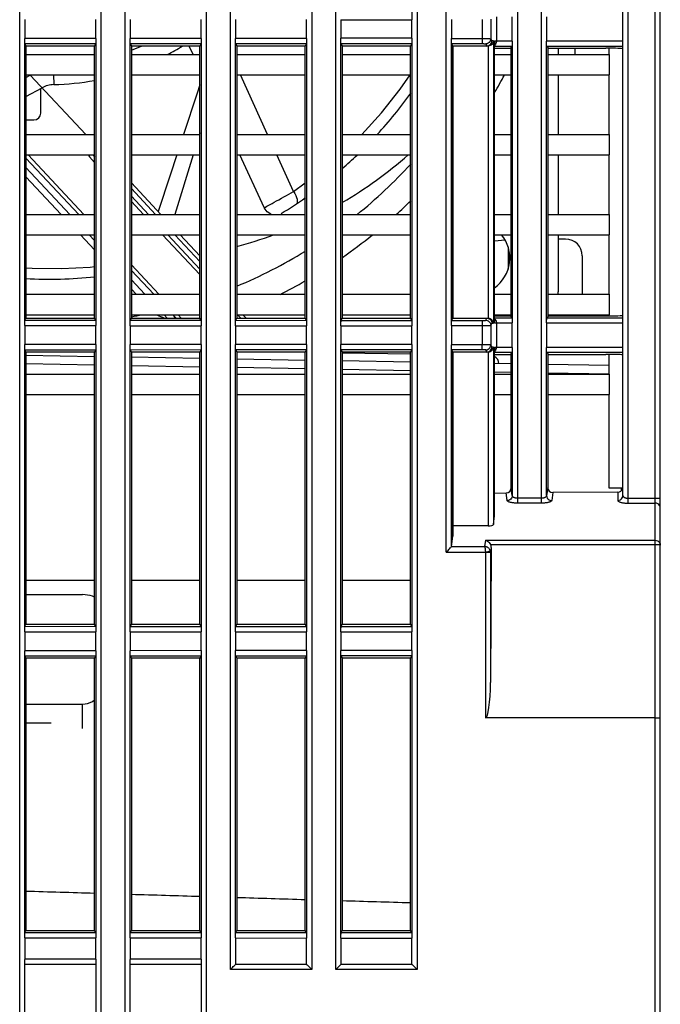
# Model space of a CAD drawing. Header units: millimetres. Extents: x -245 to 2192, y -983 to -162.
# Tile 11 of 48: x 1417 to 1455, y -700 to -642. Entities that reach past the tile are written whole.
import ezdxf

# ---------------------------------------------------------------- set-up
doc = ezdxf.new("R2010")
doc.units = ezdxf.units.MM
doc.header["$LTSCALE"] = 30.734
doc.layers.get('0').update_dxf_attribs({"linetype": 'CONTINUOUS'})
for name, color, linetype in [('00_COMPONENTS', 7, 'CONTINUOUS'), ('08_ALL_DRAFTS', 7, 'CONTINUOUS'), ('09_ALL_ROUNDS', 7, 'CONTINUOUS'), ('20_ALL_FEATURES', 7, 'CONTINUOUS'), ('ECAD_05010037', 7, 'CONTINUOUS')]:
    doc.layers.add(name, color=color, linetype=linetype)

msp = doc.modelspace()

# ---------------------------------------------------------------- linework, layer by layer
at = {"linetype": 'Continuous'}
for p, q in [((1429.605, -698.212), (1429.605, -606.364)), ((1434.385, -606.364), (1434.385, -698.212)), ((1435.805, -698.212), (1435.805, -606.364)), ((1440.585, -606.364), (1440.585, -698.212)), ((1454.895, -671.082), (1454.895, -670.503)), ((1454.895, -741.512), (1454.895, -674.496)), ((1429.905, -696.361), (1429.905, -697.912)), ((1434.085, -697.912), (1434.085, -696.363)), ((1436.105, -696.365), (1436.105, -697.912)), ((1440.285, -697.912), (1440.285, -696.367)), ((1434.385, -698.212), (1429.605, -698.212)), ((1434.085, -697.912), (1429.905, -697.912)), ((1440.585, -698.212), (1435.805, -698.212)), ((1440.285, -697.912), (1436.105, -697.912))]:
    msp.add_line(p, q, dxfattribs=at)
for points in [[(1429.605, -698.212), (1429.665, -698.154), (1429.721, -698.097), (1429.772, -698.045), (1429.818, -698), (1429.855, -697.963), (1429.883, -697.935), (1429.899, -697.918), (1429.905, -697.912)], [(1434.085, -697.912), (1434.091, -697.918), (1434.108, -697.935), (1434.135, -697.963), (1434.172, -698), (1434.218, -698.045), (1434.27, -698.097), (1434.325, -698.154), (1434.385, -698.212)], [(1435.805, -698.212), (1435.865, -698.154), (1435.921, -698.097), (1435.972, -698.045), (1436.018, -698), (1436.055, -697.963), (1436.083, -697.935), (1436.099, -697.918), (1436.105, -697.912)], [(1440.285, -697.912), (1440.291, -697.918), (1440.308, -697.935), (1440.335, -697.963), (1440.372, -698), (1440.418, -698.045), (1440.47, -698.097), (1440.525, -698.154), (1440.585, -698.212)]]:
    msp.add_lwpolyline(points, dxfattribs=at)
at = {"layer": '00_COMPONENTS', "linetype": 'Continuous'}
for p, q in [((1427.411, -644.412), (1427.179, -643.912)), ((1448.895, -644.042), (1448.895, -644.412)), ((1417.577, -644.412), (1421.612, -644.412)), ((1423.779, -644.412), (1427.81, -644.412)), ((1429.981, -644.412), (1434.008, -644.412)), ((1436.182, -644.412), (1440.207, -644.412)), ((1445.14, -644.412), (1446.124, -644.412)), ((1448.268, -644.412), (1451.895, -644.412)), ((1451.895, -644.412), (1451.895, -645.612)), ((1417.577, -645.612), (1421.612, -645.612)), ((1417.577, -645.771), (1417.831, -645.632)), ((1417.822, -645.622), (1421.099, -649.112)), ((1419.197, -645.612), (1419.209, -646.182)), ((1423.779, -645.612), (1427.81, -645.612)), ((1429.981, -645.612), (1434.008, -645.612)), ((1431.791, -649.112), (1430.191, -645.612)), ((1436.182, -645.612), (1440.207, -645.612)), ((1445.14, -645.612), (1446.124, -645.612)), ((1448.268, -645.612), (1451.895, -645.612)), ((1448.895, -645.612), (1448.895, -649.112)), ((1417.577, -646.883), (1418.52, -646.366)), ((1417.577, -649.112), (1421.612, -649.112)), ((1423.779, -649.112), (1427.81, -649.112)), ((1427.81, -649.016), (1427.781, -649.112)), ((1429.981, -649.112), (1434.008, -649.112)), ((1436.182, -649.112), (1440.207, -649.112)), ((1445.14, -649.112), (1446.124, -649.112)), ((1448.268, -649.112), (1451.895, -649.112)), ((1451.895, -649.112), (1451.895, -650.312)), ((1417.631, -650.312), (1417.577, -650.363)), ((1417.577, -650.312), (1421.612, -650.312)), ((1417.577, -650.511), (1420.677, -653.812)), ((1420.986, -653.812), (1417.699, -650.312)), ((1421.31, -650.432), (1421.612, -650.754)), ((1421.506, -650.312), (1421.612, -650.426)), ((1423.779, -650.312), (1427.81, -650.312)), ((1427.411, -650.312), (1426.333, -653.812)), ((1429.981, -650.312), (1434.008, -650.312)), ((1431.592, -653.413), (1430.152, -650.312)), ((1433.324, -652.463), (1432.34, -650.312)), ((1436.182, -650.312), (1440.207, -650.312)), ((1445.14, -650.312), (1446.124, -650.312)), ((1448.268, -650.312), (1451.895, -650.312)), ((1448.895, -650.312), (1448.895, -653.812)), ((1417.577, -651.059), (1420.163, -653.812)), ((1419.648, -653.812), (1417.577, -651.606)), ((1425.513, -653.812), (1423.779, -651.966)), ((1425.204, -653.812), (1423.779, -652.294)), ((1433.324, -652.463), (1434.008, -651.966)), ((1423.779, -652.732), (1424.793, -653.812)), ((1423.779, -653.061), (1424.484, -653.812)), ((1417.577, -653.812), (1421.612, -653.812)), ((1423.779, -653.812), (1427.81, -653.812)), ((1429.981, -653.812), (1434.008, -653.812)), ((1436.182, -653.812), (1440.207, -653.812)), ((1445.14, -653.812), (1446.124, -653.812)), ((1448.268, -653.812), (1451.895, -653.812)), ((1451.895, -653.812), (1451.895, -655.012)), ((1417.577, -655.012), (1421.612, -655.012)), ((1421.612, -655.903), (1420.775, -655.012)), ((1421.29, -655.012), (1421.612, -655.356)), ((1423.779, -655.012), (1427.81, -655.012)), ((1425.611, -655.012), (1427.81, -657.354)), ((1425.92, -655.012), (1427.81, -657.026)), ((1427.81, -656.587), (1426.331, -655.012)), ((1427.81, -656.259), (1426.64, -655.012)), ((1429.981, -655.012), (1434.008, -655.012)), ((1436.182, -655.012), (1440.207, -655.012)), ((1445.14, -655.012), (1446.124, -655.012)), ((1448.268, -655.012), (1451.895, -655.012)), ((1448.895, -655.012), (1448.895, -658.372)), ((1425.4, -658.512), (1423.779, -656.786)), ((1423.779, -657.115), (1425.091, -658.512)), ((1423.779, -657.663), (1424.577, -658.512)), ((1424.062, -658.512), (1423.779, -658.21)), ((1417.577, -658.512), (1421.612, -658.512)), ((1423.779, -658.512), (1427.81, -658.512)), ((1429.981, -658.512), (1434.008, -658.512)), ((1436.182, -658.512), (1440.207, -658.512)), ((1445.14, -658.512), (1446.124, -658.512)), ((1448.268, -658.512), (1451.895, -658.512)), ((1451.895, -658.512), (1451.895, -659.712)), ((1417.577, -659.712), (1421.612, -659.712)), ((1423.779, -659.712), (1427.81, -659.712)), ((1425.704, -659.712), (1425.891, -659.912)), ((1426.218, -659.712), (1426.406, -659.912)), ((1426.715, -659.912), (1426.527, -659.712)), ((1429.981, -659.712), (1434.008, -659.712)), ((1430.025, -659.712), (1430.213, -659.912)), ((1430.334, -659.712), (1430.521, -659.912)), ((1436.182, -659.712), (1440.207, -659.712)), ((1445.14, -659.712), (1446.124, -659.712)), ((1448.268, -659.712), (1451.895, -659.712)), ((1421.608, -662.179), (1417.573, -662.108)), ((1427.804, -662.287), (1423.773, -662.217)), ((1434, -662.395), (1429.973, -662.325)), ((1436.182, -661.952), (1440.205, -662.022)), ((1421.612, -662.679), (1417.577, -662.608)), ((1427.81, -662.787), (1423.779, -662.717)), ((1434.008, -662.895), (1429.981, -662.825)), ((1440.207, -662.503), (1436.182, -662.433)), ((1446.124, -662.607), (1445.14, -662.59)), ((1451.895, -662.707), (1448.268, -662.644)), ((1417.577, -663.212), (1421.612, -663.212)), ((1423.779, -663.212), (1427.81, -663.212)), ((1429.981, -663.212), (1434.008, -663.212)), ((1440.207, -663.003), (1436.182, -662.933)), ((1436.182, -663.212), (1440.207, -663.212)), ((1446.124, -663.107), (1445.14, -663.089)), ((1445.14, -663.212), (1446.124, -663.212)), ((1451.895, -663.207), (1448.268, -663.144)), ((1448.268, -663.212), (1451.895, -663.212)), ((1451.895, -663.212), (1451.895, -664.412)), ((1417.577, -664.412), (1421.612, -664.412)), ((1423.779, -664.412), (1427.81, -664.412)), ((1429.981, -664.412), (1434.008, -664.412)), ((1436.182, -664.412), (1440.207, -664.412)), ((1445.14, -664.412), (1446.124, -664.412)), ((1448.268, -664.412), (1451.895, -664.412)), ((1452.595, -669.912), (1452.595, -670.063)), ((1417.577, -676.169), (1420.895, -676.169)), ((1417.577, -682.612), (1420.895, -682.612)), ((1420.895, -684.042), (1420.895, -682.612)), ((1417.577, -683.703), (1419.056, -683.711))]:
    msp.add_line(p, q, dxfattribs=at)
for points in [[(1437.333, -649.112), (1438.501, -647.833), (1439.598, -646.452), (1440.177, -645.612)], [(1427.81, -646.192), (1427.644, -646.693), (1426.844, -649.112)], [(1426.448, -650.312), (1426.054, -651.507), (1425.35, -653.639)], [(1431.593, -653.413), (1431.658, -653.379), (1431.739, -653.336), (1431.832, -653.286), (1431.938, -653.229), (1432.055, -653.166), (1432.182, -653.098), (1432.316, -653.025), (1432.456, -652.948), (1432.601, -652.868), (1432.748, -652.786), (1432.895, -652.704), (1433.042, -652.622), (1433.185, -652.541), (1433.323, -652.463)], [(1433.324, -652.463), (1433.393, -652.583), (1433.451, -652.703), (1433.495, -652.819), (1433.523, -652.927), (1433.535, -653.022), (1433.529, -653.102), (1433.508, -653.163), (1433.47, -653.205)], [(1432.015, -653.812), (1431.94, -653.78), (1431.854, -653.728), (1431.774, -653.663), (1431.702, -653.587), (1431.642, -653.503), (1431.593, -653.413)], [(1417.577, -656.953), (1417.936, -656.982), (1419.675, -657.004), (1421.357, -656.914), (1421.612, -656.884)], [(1425.252, -659.712), (1425.308, -659.739), (1425.395, -659.777), (1425.493, -659.819), (1425.601, -659.862), (1425.717, -659.907), (1425.732, -659.912)], [(1426.241, -659.736), (1426.262, -659.762), (1426.279, -659.789), (1426.293, -659.817), (1426.302, -659.845), (1426.308, -659.874), (1426.31, -659.902), (1426.309, -659.912)], [(1421.612, -676.333), (1421.602, -676.326), (1421.483, -676.271), (1421.349, -676.228), (1421.204, -676.195), (1421.053, -676.176), (1420.895, -676.169)], [(1420.895, -682.612), (1421.053, -682.601), (1421.204, -682.57), (1421.349, -682.519), (1421.483, -682.45), (1421.602, -682.365), (1421.612, -682.354)]]:
    msp.add_lwpolyline(points, dxfattribs=at)
for centre, radius, start, end in [((1418.895, -631.372), 13.687, 290.91334, 293.55356), ((1418.895, -631.372), 14.812, 298.24696, 302.10297), ((1418.895, -631.372), 14.812, 271.21427, 280.57528), ((1418.895, -631.372), 30.375, 329.80227, 332.03263), ((1419.241, -647.681), 1.5, 91.21427, 118.72403), ((1418.895, -631.372), 26.25, 317.4508, 324.32293), ((1421.474, -650.278), 0.225, 188.83698, 223.20154), ((1418.895, -631.372), 26.25, 311.19817, 313.78545), ((1418.895, -631.372), 28.875, 308.96919, 317.5714), ((1418.895, -631.372), 26.25, 301.45796, 305.17306), ((1418.895, -631.372), 30.375, 312.34374, 314.56085), ((1418.895, -631.372), 30.375, 304.7098, 308.85908), ((1443.895, -656.372), 2.15, 305.4271, 39.32847), ((1418.895, -631.372), 28.875, 292.58456, 301.57669), ((1418.895, -631.372), 26.25, 267.12129, 275.96464), ((1418.895, -631.372), 30.375, 296.65496, 299.83979), ((1445.895, -658.372), 3, 357.29594, 0), ((1418.895, -631.372), 28.875, 279.73823, 281.00345), ((1445.895, -658.372), 3, 331.88614, 333.39188), ((1444.895, -662.604), 0.5, 0, 60.62719)]:
    msp.add_arc(centre, radius, start, end, dxfattribs=at)
for start_param, end_param in [(-2.808807, -2.808302), (-2.808031, -2.807527), (-2.807256, -2.806754), (-2.806483, -2.805983)]:
    msp.add_ellipse((24506.663, -610.012), major_axis=(24429.381, 0), ratio=0.010474, start_param=start_param, end_param=end_param, dxfattribs=at)
at = {"layer": '08_ALL_DRAFTS', "linetype": 'Continuous'}
for p, q in [((1417.577, -643.912), (1417.577, -659.912)), ((1421.612, -643.912), (1417.577, -643.912)), ((1421.612, -659.912), (1421.612, -643.912)), ((1423.779, -643.912), (1423.779, -659.912)), ((1427.81, -643.912), (1423.779, -643.912)), ((1427.81, -659.912), (1427.81, -643.912)), ((1429.981, -643.912), (1429.981, -659.912)), ((1434.008, -643.912), (1429.981, -643.912)), ((1434.008, -659.912), (1434.008, -643.912)), ((1436.182, -643.912), (1436.182, -659.912)), ((1440.207, -643.912), (1436.182, -643.912)), ((1440.207, -659.912), (1440.207, -643.912)), ((1442.684, -643.912), (1442.684, -659.912)), ((1446.124, -659.842), (1446.124, -643.983)), ((1448.268, -643.985), (1448.268, -659.84)), ((1451.895, -644.412), (1451.895, -644.042)), ((1451.895, -649.112), (1451.895, -645.612)), ((1451.895, -653.812), (1451.895, -650.312)), ((1451.895, -658.512), (1451.895, -655.012)), ((1417.577, -659.912), (1421.612, -659.912)), ((1423.779, -659.912), (1427.81, -659.912)), ((1429.981, -659.912), (1434.008, -659.912)), ((1436.182, -659.912), (1440.207, -659.912)), ((1451.895, -659.783), (1451.895, -659.712)), ((1417.577, -661.912), (1417.577, -677.912)), ((1421.612, -661.912), (1417.577, -661.912)), ((1421.612, -677.912), (1421.612, -661.912)), ((1423.779, -661.912), (1423.779, -677.912)), ((1427.81, -661.912), (1423.779, -661.912)), ((1427.81, -677.912), (1427.81, -661.912)), ((1429.981, -661.912), (1429.981, -677.912)), ((1434.008, -661.912), (1429.981, -661.912)), ((1434.008, -677.912), (1434.008, -661.912)), ((1436.182, -661.912), (1436.182, -677.912)), ((1440.207, -661.912), (1436.182, -661.912)), ((1440.207, -677.912), (1440.207, -661.912)), ((1442.684, -661.912), (1442.69, -672.727)), ((1451.895, -663.212), (1451.895, -662.042)), ((1451.895, -669.912), (1451.895, -664.412)), ((1442.69, -672.727), (1442.695, -672.126)), ((1417.577, -677.912), (1421.612, -677.912)), ((1423.779, -677.912), (1427.81, -677.912)), ((1429.981, -677.912), (1434.008, -677.912)), ((1436.182, -677.912), (1440.207, -677.912)), ((1417.577, -679.912), (1417.577, -695.912)), ((1421.612, -679.912), (1417.577, -679.912)), ((1421.612, -695.912), (1421.612, -679.912)), ((1423.779, -679.912), (1423.779, -695.912)), ((1427.81, -679.912), (1423.779, -679.912)), ((1427.81, -695.912), (1427.81, -679.912)), ((1429.981, -679.912), (1429.981, -695.912)), ((1434.008, -679.912), (1429.981, -679.912)), ((1434.008, -695.912), (1434.008, -679.912)), ((1436.182, -679.912), (1436.182, -695.912)), ((1440.207, -679.912), (1436.182, -679.912)), ((1440.207, -695.912), (1440.207, -679.912)), ((1417.577, -695.912), (1421.612, -695.912)), ((1423.779, -695.912), (1427.81, -695.912)), ((1429.981, -695.912), (1434.008, -695.912)), ((1436.182, -695.912), (1440.207, -695.912))]:
    msp.add_line(p, q, dxfattribs=at)
at = {"layer": '09_ALL_ROUNDS', "linetype": 'Continuous'}
for p, q in [((1454.595, -670.503), (1454.595, -599.091)), ((1454.895, -741.512), (1454.895, -599.091)), ((1417.205, -731.712), (1417.205, -606.364)), ((1421.985, -606.364), (1421.985, -731.712)), ((1423.405, -731.712), (1423.405, -606.364)), ((1428.185, -606.364), (1428.185, -731.712)), ((1442.305, -673.681), (1442.305, -606.364)), ((1446.485, -606.364), (1446.485, -670.793)), ((1447.905, -670.793), (1447.905, -606.364)), ((1452.995, -670.793), (1452.995, -606.364)), ((1452.695, -670.342), (1452.695, -607.312)), ((1440.285, -625.458), (1440.285, -642.367)), ((1417.505, -642.353), (1417.505, -643.472)), ((1421.685, -643.469), (1421.685, -642.356)), ((1423.705, -642.357), (1423.705, -643.468)), ((1427.885, -643.465), (1427.885, -642.36)), ((1429.905, -642.361), (1429.905, -643.464)), ((1434.085, -643.461), (1434.085, -642.363)), ((1436.105, -642.365), (1436.105, -643.46)), ((1436.105, -642.365), (1440.285, -642.367)), ((1440.285, -643.458), (1440.285, -642.367)), ((1442.605, -642.35), (1442.605, -643.475)), ((1444.423, -642.351), (1444.423, -643.474)), ((1444.922, -642.338), (1444.922, -643.487)), ((1445.255, -642.192), (1445.255, -643.633)), ((1446.185, -643.633), (1446.185, -642.192)), ((1448.205, -642.192), (1448.205, -643.633)), ((1421.685, -643.469), (1417.505, -643.472)), ((1417.505, -660.353), (1417.505, -643.472)), ((1421.674, -643.788), (1417.516, -643.791)), ((1417.516, -643.791), (1417.577, -643.912)), ((1421.674, -643.788), (1421.612, -643.912)), ((1421.685, -643.469), (1421.685, -660.356)), ((1427.885, -643.465), (1423.705, -643.468)), ((1423.705, -660.357), (1423.705, -643.468)), ((1427.874, -643.784), (1423.716, -643.787)), ((1423.716, -643.787), (1423.779, -643.912)), ((1427.874, -643.784), (1427.81, -643.912)), ((1427.885, -643.465), (1427.885, -660.36)), ((1434.085, -643.461), (1429.905, -643.464)), ((1429.905, -660.361), (1429.905, -643.464)), ((1434.074, -643.781), (1429.916, -643.783)), ((1429.916, -643.783), (1429.981, -643.912)), ((1434.074, -643.781), (1434.008, -643.912)), ((1434.085, -643.461), (1434.085, -660.363)), ((1440.285, -643.458), (1436.105, -643.46)), ((1436.105, -660.365), (1436.105, -643.46)), ((1440.274, -643.777), (1436.116, -643.779)), ((1436.116, -643.779), (1436.182, -643.912)), ((1440.274, -643.777), (1440.207, -643.912)), ((1440.285, -643.458), (1440.285, -660.367)), ((1442.605, -643.475), (1444.423, -643.474)), ((1442.605, -660.35), (1442.605, -643.475)), ((1442.615, -643.774), (1444.423, -643.773)), ((1442.615, -643.774), (1442.684, -643.912)), ((1444.423, -643.474), (1444.423, -643.773)), ((1444.623, -643.786), (1444.685, -643.912)), ((1444.922, -643.487), (1444.985, -643.612)), ((1445.073, -643.612), (1444.985, -643.612)), ((1445.073, -643.612), (1445.073, -660.212)), ((1445.14, -660.212), (1445.14, -643.612)), ((1445.14, -643.612), (1445.244, -643.612)), ((1445.244, -643.612), (1445.255, -643.623)), ((1446.185, -643.633), (1445.255, -643.633)), ((1446.185, -643.633), (1446.185, -660.192)), ((1448.205, -660.192), (1448.205, -643.633)), ((1452.695, -643.633), (1448.205, -643.633)), ((1444.763, -643.912), (1442.684, -643.912)), ((1442.695, -659.912), (1442.695, -643.912)), ((1444.773, -643.912), (1444.773, -659.912)), ((1446.174, -643.933), (1445.14, -643.933)), ((1445.14, -644.042), (1446.124, -644.042)), ((1446.174, -643.933), (1446.124, -643.983)), ((1448.216, -643.933), (1448.268, -643.985)), ((1452.695, -643.933), (1448.216, -643.933)), ((1448.268, -644.042), (1451.695, -644.042)), ((1449.878, -644.412), (1449.878, -644.042)), ((1418.445, -647.854), (1418.445, -646.407)), ((1417.577, -648.256), (1418.045, -648.256)), ((1445.14, -655.371), (1445.765, -655.313)), ((1449.315, -655.262), (1448.895, -655.262)), ((1445.936, -655.712), (1445.936, -657.033)), ((1450.305, -656.253), (1450.305, -658.512)), ((1417.516, -660.034), (1417.577, -659.912)), ((1421.674, -660.037), (1421.612, -659.912)), ((1423.716, -660.038), (1423.779, -659.912)), ((1427.874, -660.04), (1427.81, -659.912)), ((1429.916, -660.042), (1429.981, -659.912)), ((1434.074, -660.044), (1434.008, -659.912)), ((1436.116, -660.045), (1436.182, -659.912)), ((1440.274, -660.048), (1440.207, -659.912)), ((1442.615, -660.051), (1442.684, -659.912)), ((1442.684, -659.912), (1444.763, -659.912)), ((1444.623, -660.038), (1444.685, -659.912)), ((1445.14, -659.783), (1446.124, -659.783)), ((1445.14, -659.892), (1446.174, -659.892)), ((1446.174, -659.892), (1446.124, -659.842)), ((1448.216, -659.892), (1448.268, -659.84)), ((1448.216, -659.892), (1452.695, -659.892)), ((1448.268, -659.783), (1451.695, -659.783)), ((1417.505, -660.353), (1417.505, -661.472)), ((1417.505, -660.353), (1421.685, -660.356)), ((1417.516, -660.034), (1421.674, -660.037)), ((1421.685, -661.469), (1421.685, -660.356)), ((1423.705, -660.357), (1423.705, -661.468)), ((1423.705, -660.357), (1427.885, -660.36)), ((1423.716, -660.038), (1427.874, -660.04)), ((1427.885, -661.465), (1427.885, -660.36)), ((1429.905, -660.361), (1429.905, -661.464)), ((1429.905, -660.361), (1434.085, -660.363)), ((1429.916, -660.042), (1434.074, -660.044)), ((1434.085, -661.461), (1434.085, -660.363)), ((1436.105, -660.365), (1436.105, -661.46)), ((1436.105, -660.365), (1440.285, -660.367)), ((1436.116, -660.045), (1440.274, -660.048)), ((1440.285, -661.458), (1440.285, -660.367)), ((1442.605, -660.35), (1442.605, -661.475)), ((1442.605, -660.35), (1444.423, -660.351)), ((1442.615, -660.051), (1444.423, -660.052)), ((1444.423, -660.052), (1444.423, -660.351)), ((1444.423, -660.351), (1444.423, -661.474)), ((1444.922, -660.338), (1444.985, -660.212)), ((1444.922, -660.338), (1444.922, -661.487)), ((1444.985, -660.212), (1445.073, -660.212)), ((1445.244, -660.212), (1445.14, -660.212)), ((1445.255, -660.202), (1445.244, -660.212)), ((1445.255, -660.192), (1445.255, -661.633)), ((1445.255, -660.192), (1446.185, -660.192)), ((1446.185, -661.633), (1446.185, -660.192)), ((1448.205, -660.192), (1448.205, -661.633)), ((1448.205, -660.192), (1452.695, -660.192)), ((1421.685, -661.469), (1417.505, -661.472)), ((1417.505, -678.353), (1417.505, -661.472)), ((1421.685, -661.469), (1421.685, -678.356)), ((1427.885, -661.465), (1423.705, -661.468)), ((1423.705, -678.357), (1423.705, -661.468)), ((1427.885, -661.465), (1427.885, -678.36)), ((1434.085, -661.461), (1429.905, -661.464)), ((1429.905, -678.361), (1429.905, -661.464)), ((1434.085, -661.461), (1434.085, -678.363)), ((1440.285, -661.458), (1436.105, -661.46)), ((1436.105, -678.365), (1436.105, -661.46)), ((1440.285, -661.458), (1440.285, -678.367)), ((1444.423, -661.474), (1442.605, -661.475)), ((1442.605, -673.335), (1442.605, -661.475)), ((1444.423, -661.773), (1444.423, -661.474)), ((1444.985, -661.612), (1444.922, -661.487)), ((1445.073, -661.612), (1444.985, -661.612)), ((1445.073, -661.612), (1445.073, -672.049)), ((1445.14, -671.537), (1445.14, -661.612)), ((1445.14, -661.612), (1445.244, -661.612)), ((1445.244, -661.612), (1445.255, -661.623)), ((1446.185, -661.633), (1445.255, -661.633)), ((1446.185, -661.633), (1446.185, -670.348)), ((1448.205, -670.348), (1448.205, -661.633)), ((1452.695, -661.633), (1448.205, -661.633)), ((1421.674, -661.788), (1417.516, -661.791)), ((1417.516, -661.791), (1417.577, -661.912)), ((1421.674, -661.788), (1421.612, -661.912)), ((1427.874, -661.784), (1423.716, -661.787)), ((1423.716, -661.787), (1423.779, -661.912)), ((1427.874, -661.784), (1427.81, -661.912)), ((1434.074, -661.781), (1429.916, -661.783)), ((1429.916, -661.783), (1429.981, -661.912)), ((1434.074, -661.781), (1434.008, -661.912)), ((1440.274, -661.777), (1436.116, -661.779)), ((1436.116, -661.779), (1436.182, -661.912)), ((1440.274, -661.777), (1440.207, -661.912)), ((1444.423, -661.773), (1442.615, -661.774)), ((1442.615, -661.774), (1442.684, -661.912)), ((1444.763, -661.912), (1442.684, -661.912)), ((1442.695, -672.126), (1442.695, -661.912)), ((1444.685, -661.912), (1444.623, -661.786)), ((1444.773, -661.912), (1444.773, -672.126)), ((1446.174, -661.933), (1445.14, -661.933)), ((1445.14, -662.042), (1446.124, -662.042)), ((1446.174, -661.933), (1446.124, -661.983)), ((1446.124, -669.882), (1446.124, -661.983)), ((1448.216, -661.933), (1448.268, -661.985)), ((1452.695, -661.933), (1448.216, -661.933)), ((1448.268, -661.985), (1448.268, -669.867)), ((1448.268, -662.042), (1451.695, -662.042)), ((1445.14, -670.196), (1445.827, -670.192)), ((1445.885, -670.637), (1445.827, -670.192)), ((1446.185, -670.348), (1446.124, -669.882)), ((1448.566, -670.172), (1448.505, -670.637)), ((1452.395, -670.146), (1448.566, -670.172)), ((1452.395, -670.146), (1452.395, -670.632)), ((1447.905, -670.503), (1446.485, -670.503)), ((1447.905, -670.793), (1446.485, -670.793)), ((1452.995, -670.503), (1454.895, -670.503)), ((1452.995, -670.793), (1454.595, -670.793)), ((1454.595, -741.512), (1454.595, -670.793)), ((1445.073, -672.049), (1445.14, -671.537)), ((1444.773, -672.126), (1442.695, -672.126)), ((1442.605, -673.335), (1442.69, -672.727)), ((1444.605, -672.973), (1444.557, -673.343)), ((1444.605, -672.973), (1454.595, -672.973)), ((1444.904, -673.221), (1454.595, -673.221)), ((1442.305, -673.681), (1444.605, -673.681)), ((1442.603, -673.343), (1444.557, -673.343)), ((1444.605, -673.681), (1444.605, -683.412)), ((1444.905, -673.694), (1444.605, -673.694)), ((1444.944, -673.397), (1444.905, -673.694)), ((1444.944, -673.397), (1444.905, -681.337)), ((1444.905, -673.694), (1444.905, -681.337)), ((1417.516, -678.034), (1417.577, -677.912)), ((1421.674, -678.037), (1421.612, -677.912)), ((1423.716, -678.038), (1423.779, -677.912)), ((1427.874, -678.04), (1427.81, -677.912)), ((1429.916, -678.042), (1429.981, -677.912)), ((1434.074, -678.044), (1434.008, -677.912)), ((1436.116, -678.045), (1436.182, -677.912)), ((1440.274, -678.048), (1440.207, -677.912)), ((1417.505, -678.353), (1417.505, -679.472)), ((1417.505, -678.353), (1421.685, -678.356)), ((1417.516, -678.034), (1421.674, -678.037)), ((1421.685, -679.469), (1421.685, -678.356)), ((1423.705, -678.357), (1423.705, -679.468)), ((1423.705, -678.357), (1427.885, -678.36)), ((1423.716, -678.038), (1427.874, -678.04)), ((1427.885, -679.465), (1427.885, -678.36)), ((1429.905, -678.361), (1429.905, -679.464)), ((1429.905, -678.361), (1434.085, -678.363)), ((1429.916, -678.042), (1434.074, -678.044)), ((1434.085, -679.461), (1434.085, -678.363)), ((1436.105, -678.365), (1436.105, -679.46)), ((1436.105, -678.365), (1440.285, -678.367)), ((1436.116, -678.045), (1440.274, -678.048)), ((1440.285, -679.458), (1440.285, -678.367)), ((1421.685, -679.469), (1417.505, -679.472)), ((1417.505, -696.353), (1417.505, -679.472)), ((1421.685, -679.469), (1421.685, -696.356)), ((1427.885, -679.465), (1423.705, -679.468)), ((1423.705, -696.357), (1423.705, -679.468)), ((1427.885, -679.465), (1427.885, -696.36)), ((1434.085, -679.461), (1429.905, -679.464)), ((1429.905, -696.361), (1429.905, -679.464)), ((1434.085, -679.461), (1434.085, -696.363)), ((1440.285, -679.458), (1436.105, -679.46)), ((1436.105, -696.365), (1436.105, -679.46)), ((1440.285, -679.458), (1440.285, -696.367)), ((1421.674, -679.788), (1417.516, -679.791)), ((1417.516, -679.791), (1417.577, -679.912)), ((1421.674, -679.788), (1421.612, -679.912)), ((1427.874, -679.784), (1423.716, -679.787)), ((1423.716, -679.787), (1423.779, -679.912)), ((1427.874, -679.784), (1427.81, -679.912)), ((1434.074, -679.781), (1429.916, -679.783)), ((1429.916, -679.783), (1429.981, -679.912)), ((1434.074, -679.781), (1434.008, -679.912)), ((1440.274, -679.777), (1436.116, -679.779)), ((1436.116, -679.779), (1436.182, -679.912)), ((1440.274, -679.777), (1440.207, -679.912)), ((1454.595, -683.412), (1444.605, -683.412)), ((1417.505, -696.353), (1417.505, -697.616)), ((1417.505, -696.353), (1421.685, -696.356)), ((1417.516, -696.034), (1417.577, -695.912)), ((1417.516, -696.034), (1421.674, -696.037)), ((1421.674, -696.037), (1421.612, -695.912)), ((1421.685, -697.616), (1421.685, -696.356)), ((1423.705, -696.357), (1423.705, -697.616)), ((1423.705, -696.357), (1427.885, -696.36)), ((1423.716, -696.038), (1423.779, -695.912)), ((1423.716, -696.038), (1427.874, -696.04)), ((1427.874, -696.04), (1427.81, -695.912)), ((1427.885, -697.616), (1427.885, -696.36)), ((1429.905, -696.361), (1434.085, -696.363)), ((1429.916, -696.042), (1429.981, -695.912)), ((1429.916, -696.042), (1434.074, -696.044)), ((1434.074, -696.044), (1434.008, -695.912)), ((1436.105, -696.365), (1440.285, -696.367)), ((1436.116, -696.045), (1436.182, -695.912)), ((1436.116, -696.045), (1440.274, -696.048)), ((1440.274, -696.048), (1440.207, -695.912)), ((1421.685, -697.616), (1417.505, -697.616)), ((1417.505, -714.209), (1417.505, -697.626)), ((1421.685, -697.616), (1421.685, -714.2)), ((1427.885, -697.616), (1423.705, -697.616)), ((1423.705, -714.209), (1423.705, -697.626)), ((1427.885, -697.616), (1427.885, -714.2)), ((1421.678, -697.912), (1417.513, -697.912)), ((1427.878, -697.912), (1423.713, -697.912))]:
    msp.add_line(p, q, dxfattribs=at)
for points in [[(1421.685, -643.469), (1421.685, -643.531), (1421.684, -643.588), (1421.683, -643.641), (1421.682, -643.687), (1421.68, -643.726), (1421.678, -643.757), (1421.676, -643.778), (1421.674, -643.788)], [(1427.885, -643.465), (1427.885, -643.527), (1427.884, -643.584), (1427.883, -643.637), (1427.882, -643.683), (1427.88, -643.723), (1427.878, -643.753), (1427.876, -643.774), (1427.874, -643.784)], [(1434.085, -643.461), (1434.085, -643.523), (1434.084, -643.58), (1434.083, -643.633), (1434.082, -643.68), (1434.08, -643.719), (1434.078, -643.75), (1434.076, -643.77), (1434.074, -643.781)], [(1440.285, -643.458), (1440.285, -643.519), (1440.284, -643.576), (1440.283, -643.629), (1440.282, -643.676), (1440.28, -643.715), (1440.278, -643.746), (1440.276, -643.766), (1440.274, -643.777)], [(1444.423, -643.474), (1444.47, -643.474), (1444.518, -643.474), (1444.565, -643.474), (1444.611, -643.475), (1444.656, -643.475), (1444.699, -643.476), (1444.737, -643.477), (1444.771, -643.478), (1444.799, -643.478), (1444.824, -643.479), (1444.845, -643.48), (1444.863, -643.481), (1444.879, -643.482), (1444.892, -643.483), (1444.904, -643.484), (1444.913, -643.485), (1444.919, -643.486), (1444.922, -643.487)], [(1444.423, -643.773), (1444.442, -643.773), (1444.461, -643.773), (1444.48, -643.774), (1444.498, -643.774), (1444.516, -643.775), (1444.533, -643.775), (1444.549, -643.776), (1444.562, -643.777), (1444.574, -643.778), (1444.583, -643.779), (1444.592, -643.779), (1444.599, -643.78), (1444.605, -643.781), (1444.611, -643.782), (1444.615, -643.783), (1444.619, -643.784), (1444.621, -643.785), (1444.623, -643.786)], [(1444.922, -643.487), (1444.912, -643.564), (1444.882, -643.637), (1444.834, -643.698), (1444.772, -643.746), (1444.7, -643.776), (1444.623, -643.786)], [(1444.685, -643.912), (1444.763, -643.902), (1444.835, -643.872), (1444.897, -643.824), (1444.945, -643.762), (1444.975, -643.69), (1444.985, -643.612)], [(1445.073, -643.612), (1445.065, -643.669), (1445.048, -643.724), (1445.021, -643.773), (1444.985, -643.817), (1444.941, -643.855), (1444.89, -643.885), (1444.829, -643.905), (1444.762, -643.912)], [(1445.14, -643.837), (1445.156, -643.824), (1445.204, -643.762), (1445.234, -643.69), (1445.244, -643.612)], [(1445.255, -643.633), (1445.234, -643.723), (1445.2, -643.8), (1445.15, -643.858), (1445.14, -643.865)], [(1446.185, -643.633), (1446.185, -643.692), (1446.184, -643.747), (1446.183, -643.797), (1446.182, -643.842), (1446.18, -643.878), (1446.178, -643.907), (1446.177, -643.925), (1446.174, -643.933)], [(1444.685, -659.912), (1444.763, -659.923), (1444.835, -659.953), (1444.897, -660.001), (1444.945, -660.063), (1444.975, -660.135), (1444.985, -660.212)], [(1444.762, -659.912), (1444.829, -659.92), (1444.889, -659.94)], [(1444.889, -659.94), (1444.941, -659.97), (1444.984, -660.007), (1445.02, -660.051), (1445.048, -660.101), (1445.065, -660.155), (1445.073, -660.212)], [(1445.14, -659.988), (1445.156, -660), (1445.204, -660.062), (1445.234, -660.135), (1445.244, -660.212)], [(1445.15, -659.967), (1445.2, -660.025), (1445.234, -660.101), (1445.255, -660.192)], [(1448.205, -660.192), (1448.206, -660.132), (1448.206, -660.078), (1448.207, -660.028), (1448.209, -659.983), (1448.21, -659.946), (1448.212, -659.918), (1448.214, -659.9), (1448.216, -659.892)], [(1417.505, -660.353), (1417.506, -660.292), (1417.506, -660.235), (1417.507, -660.182), (1417.509, -660.135), (1417.51, -660.096), (1417.512, -660.065), (1417.514, -660.045), (1417.516, -660.034)], [(1423.705, -660.357), (1423.706, -660.295), (1423.706, -660.238), (1423.707, -660.186), (1423.709, -660.139), (1423.71, -660.1), (1423.712, -660.069), (1423.714, -660.049), (1423.716, -660.038)], [(1429.905, -660.361), (1429.906, -660.299), (1429.906, -660.242), (1429.907, -660.189), (1429.909, -660.143), (1429.91, -660.103), (1429.912, -660.073), (1429.914, -660.052), (1429.916, -660.042)], [(1436.105, -660.365), (1436.106, -660.303), (1436.106, -660.246), (1436.107, -660.193), (1436.109, -660.146), (1436.11, -660.107), (1436.112, -660.076), (1436.114, -660.056), (1436.116, -660.045)], [(1442.605, -660.35), (1442.606, -660.292), (1442.606, -660.239), (1442.607, -660.189), (1442.608, -660.145), (1442.61, -660.109), (1442.611, -660.08), (1442.613, -660.061), (1442.615, -660.051)], [(1444.423, -660.052), (1444.443, -660.052), (1444.463, -660.052), (1444.483, -660.051), (1444.502, -660.051), (1444.52, -660.05), (1444.536, -660.049), (1444.55, -660.049), (1444.563, -660.048), (1444.574, -660.047), (1444.583, -660.046), (1444.591, -660.045), (1444.598, -660.045), (1444.605, -660.044), (1444.61, -660.043), (1444.615, -660.042), (1444.619, -660.041), (1444.621, -660.04), (1444.623, -660.038)], [(1444.423, -660.351), (1444.472, -660.351), (1444.522, -660.351), (1444.572, -660.35), (1444.621, -660.35), (1444.666, -660.349), (1444.706, -660.349), (1444.742, -660.348), (1444.773, -660.347), (1444.799, -660.346), (1444.823, -660.346), (1444.843, -660.345), (1444.861, -660.344), (1444.877, -660.343), (1444.891, -660.342), (1444.903, -660.341), (1444.912, -660.34), (1444.919, -660.339), (1444.922, -660.338)], [(1444.623, -660.038), (1444.7, -660.049), (1444.772, -660.079), (1444.834, -660.126), (1444.882, -660.188), (1444.912, -660.26), (1444.922, -660.338)], [(1421.685, -661.469), (1421.685, -661.531), (1421.684, -661.588), (1421.683, -661.641), (1421.682, -661.687), (1421.68, -661.726), (1421.678, -661.757), (1421.676, -661.778), (1421.674, -661.788)], [(1427.885, -661.465), (1427.885, -661.527), (1427.884, -661.584), (1427.883, -661.637), (1427.882, -661.683), (1427.88, -661.723), (1427.878, -661.753), (1427.876, -661.774), (1427.874, -661.784)], [(1434.085, -661.461), (1434.085, -661.523), (1434.084, -661.58), (1434.083, -661.633), (1434.082, -661.68), (1434.08, -661.719), (1434.078, -661.75), (1434.076, -661.77), (1434.074, -661.781)], [(1440.285, -661.458), (1440.285, -661.519), (1440.284, -661.576), (1440.283, -661.629), (1440.282, -661.676), (1440.28, -661.715), (1440.278, -661.746), (1440.276, -661.766), (1440.274, -661.777)], [(1444.922, -661.487), (1444.919, -661.486), (1444.911, -661.485), (1444.899, -661.483), (1444.882, -661.482), (1444.86, -661.481), (1444.834, -661.48), (1444.807, -661.479), (1444.777, -661.478), (1444.748, -661.477), (1444.718, -661.476), (1444.688, -661.476), (1444.656, -661.475), (1444.624, -661.475), (1444.59, -661.475), (1444.554, -661.474), (1444.514, -661.474), (1444.47, -661.474), (1444.423, -661.474)], [(1444.623, -661.786), (1444.7, -661.776), (1444.772, -661.746), (1444.834, -661.698), (1444.882, -661.637), (1444.912, -661.564), (1444.922, -661.487)], [(1444.685, -661.912), (1444.763, -661.902), (1444.835, -661.872), (1444.897, -661.824), (1444.945, -661.762), (1444.975, -661.69), (1444.985, -661.612)], [(1445.073, -661.612), (1445.065, -661.669), (1445.048, -661.724), (1445.021, -661.773), (1444.985, -661.817), (1444.941, -661.855), (1444.89, -661.885), (1444.829, -661.905), (1444.762, -661.912)], [(1445.14, -661.837), (1445.156, -661.824), (1445.204, -661.762), (1445.234, -661.69), (1445.244, -661.612)], [(1445.255, -661.633), (1445.234, -661.723), (1445.2, -661.8), (1445.15, -661.858), (1445.14, -661.865)], [(1446.185, -661.633), (1446.185, -661.692), (1446.184, -661.747), (1446.183, -661.797), (1446.182, -661.842), (1446.18, -661.878), (1446.178, -661.907), (1446.177, -661.925), (1446.174, -661.933)], [(1444.623, -661.786), (1444.621, -661.785), (1444.618, -661.784), (1444.613, -661.783), (1444.606, -661.781), (1444.598, -661.78), (1444.588, -661.779), (1444.576, -661.778), (1444.565, -661.777), (1444.553, -661.776), (1444.541, -661.776), (1444.529, -661.775), (1444.516, -661.775), (1444.503, -661.774), (1444.49, -661.774), (1444.475, -661.774), (1444.459, -661.773), (1444.442, -661.773), (1444.423, -661.773)], [(1446.185, -670.348), (1446.174, -670.422), (1446.144, -670.492), (1446.096, -670.552), (1446.034, -670.598), (1445.962, -670.627), (1445.885, -670.637)], [(1446.485, -670.503), (1446.465, -670.502), (1446.445, -670.501), (1446.424, -670.499), (1446.402, -670.496), (1446.379, -670.492), (1446.356, -670.487), (1446.333, -670.481), (1446.309, -670.472), (1446.287, -670.463), (1446.265, -670.451), (1446.244, -670.438), (1446.226, -670.423), (1446.21, -670.407), (1446.198, -670.389), (1446.189, -670.369), (1446.185, -670.348)], [(1448.268, -669.867), (1448.204, -670.359), (1448.201, -670.371), (1448.195, -670.383), (1448.188, -670.395), (1448.179, -670.408), (1448.167, -670.421), (1448.152, -670.433), (1448.137, -670.444), (1448.12, -670.454), (1448.104, -670.463), (1448.087, -670.47), (1448.07, -670.476), (1448.052, -670.482), (1448.035, -670.487), (1448.017, -670.491), (1447.998, -670.495), (1447.978, -670.498), (1447.956, -670.5), (1447.931, -670.502), (1447.905, -670.503)], [(1448.205, -670.348), (1448.216, -670.422), (1448.246, -670.492), (1448.294, -670.552), (1448.356, -670.598), (1448.428, -670.627), (1448.505, -670.637)], [(1452.395, -670.632), (1452.473, -670.622), (1452.545, -670.593), (1452.607, -670.547), (1452.655, -670.487), (1452.685, -670.417), (1452.695, -670.342)], [(1452.695, -670.342), (1452.696, -670.354), (1452.698, -670.366), (1452.703, -670.379), (1452.71, -670.392), (1452.72, -670.406), (1452.732, -670.419), (1452.746, -670.432), (1452.762, -670.443), (1452.778, -670.453), (1452.795, -670.462), (1452.811, -670.469), (1452.828, -670.476), (1452.846, -670.481), (1452.863, -670.486), (1452.881, -670.491), (1452.901, -670.495), (1452.921, -670.498), (1452.944, -670.5), (1452.968, -670.502), (1452.995, -670.503)], [(1446.485, -670.793), (1446.446, -670.792), (1446.405, -670.791), (1446.363, -670.789), (1446.319, -670.786), (1446.274, -670.782), (1446.227, -670.777), (1446.181, -670.77), (1446.134, -670.762), (1446.088, -670.752), (1446.045, -670.741), (1446.004, -670.728), (1445.967, -670.713), (1445.936, -670.697), (1445.911, -670.678), (1445.894, -670.659), (1445.885, -670.637)], [(1448.505, -670.637), (1448.502, -670.649), (1448.496, -670.66), (1448.486, -670.673), (1448.471, -670.685), (1448.452, -670.698), (1448.428, -670.711), (1448.399, -670.723), (1448.368, -670.734), (1448.336, -670.744), (1448.302, -670.752), (1448.268, -670.76), (1448.234, -670.766), (1448.2, -670.772), (1448.165, -670.777), (1448.128, -670.781), (1448.09, -670.785), (1448.05, -670.788), (1448.006, -670.79), (1447.958, -670.792), (1447.905, -670.793)], [(1452.395, -670.632), (1452.396, -670.644), (1452.402, -670.656), (1452.411, -670.669), (1452.425, -670.682), (1452.445, -670.696), (1452.469, -670.709), (1452.497, -670.721), (1452.528, -670.733), (1452.561, -670.743), (1452.594, -670.751), (1452.628, -670.759), (1452.662, -670.765), (1452.696, -670.771), (1452.731, -670.776), (1452.768, -670.781), (1452.806, -670.784), (1452.848, -670.788), (1452.892, -670.79), (1452.942, -670.792), (1452.995, -670.793)], [(1454.593, -670.793), (1454.594, -670.773), (1454.595, -670.741), (1454.595, -670.697), (1454.595, -670.642), (1454.595, -670.576), (1454.595, -670.503)], [(1454.895, -671.082), (1454.885, -671.007), (1454.855, -670.937), (1454.806, -670.877), (1454.744, -670.831), (1454.672, -670.802), (1454.595, -670.793)], [(1444.605, -672.973), (1444.668, -672.994), (1444.727, -673.025), (1444.781, -673.065), (1444.829, -673.111), (1444.871, -673.164), (1444.904, -673.221)], [(1454.595, -672.973), (1454.672, -672.982), (1454.744, -673.011), (1454.806, -673.057), (1454.854, -673.117), (1454.885, -673.187), (1454.895, -673.263)], [(1454.595, -673.221), (1454.672, -673.222), (1454.743, -673.227), (1454.806, -673.233), (1454.854, -673.242), (1454.885, -673.252), (1454.895, -673.263)], [(1442.305, -673.681), (1442.36, -673.623), (1442.411, -673.567), (1442.458, -673.516), (1442.5, -673.469), (1442.537, -673.427), (1442.567, -673.392), (1442.589, -673.363), (1442.603, -673.343)], [(1444.557, -673.343), (1444.561, -673.352), (1444.565, -673.362), (1444.569, -673.375), (1444.573, -673.39), (1444.576, -673.406), (1444.58, -673.425), (1444.583, -673.447), (1444.587, -673.471), (1444.59, -673.498), (1444.594, -673.529), (1444.597, -673.562), (1444.599, -673.599), (1444.602, -673.638), (1444.604, -673.681)], [(1444.893, -673.609), (1444.88, -673.569), (1444.863, -673.533), (1444.843, -673.5), (1444.821, -673.472), (1444.797, -673.447), (1444.772, -673.425), (1444.747, -673.406), (1444.721, -673.39), (1444.695, -673.377), (1444.668, -673.366), (1444.642, -673.357), (1444.614, -673.35), (1444.586, -673.345), (1444.557, -673.343)], [(1444.893, -673.609), (1444.878, -673.612), (1444.846, -673.62), (1444.799, -673.63), (1444.741, -673.647), (1444.676, -673.669), (1444.605, -673.687)], [(1444.905, -673.694), (1444.904, -673.673), (1444.902, -673.652), (1444.899, -673.63), (1444.893, -673.609)], [(1417.505, -678.353), (1417.506, -678.292), (1417.506, -678.235), (1417.507, -678.182), (1417.509, -678.135), (1417.51, -678.096), (1417.512, -678.065), (1417.514, -678.045), (1417.516, -678.034)], [(1423.705, -678.357), (1423.706, -678.295), (1423.706, -678.238), (1423.707, -678.186), (1423.709, -678.139), (1423.71, -678.1), (1423.712, -678.069), (1423.714, -678.049), (1423.716, -678.038)], [(1429.905, -678.361), (1429.906, -678.299), (1429.906, -678.242), (1429.907, -678.189), (1429.909, -678.143), (1429.91, -678.103), (1429.912, -678.073), (1429.914, -678.052), (1429.916, -678.042)], [(1436.105, -678.365), (1436.106, -678.303), (1436.106, -678.246), (1436.107, -678.193), (1436.109, -678.146), (1436.11, -678.107), (1436.112, -678.076), (1436.114, -678.056), (1436.116, -678.045)], [(1421.685, -679.469), (1421.685, -679.531), (1421.684, -679.588), (1421.683, -679.641), (1421.682, -679.687), (1421.68, -679.726), (1421.678, -679.757), (1421.676, -679.778), (1421.674, -679.788)], [(1427.885, -679.465), (1427.885, -679.527), (1427.884, -679.584), (1427.883, -679.637), (1427.882, -679.683), (1427.88, -679.723), (1427.878, -679.753), (1427.876, -679.774), (1427.874, -679.784)], [(1434.085, -679.461), (1434.085, -679.523), (1434.084, -679.58), (1434.083, -679.633), (1434.082, -679.68), (1434.08, -679.719), (1434.078, -679.75), (1434.076, -679.77), (1434.074, -679.781)], [(1440.285, -679.458), (1440.285, -679.519), (1440.284, -679.576), (1440.283, -679.629), (1440.282, -679.676), (1440.28, -679.715), (1440.278, -679.746), (1440.276, -679.766), (1440.274, -679.777)], [(1454.595, -683.412), (1454.653, -683.413), (1454.709, -683.414), (1454.761, -683.416), (1454.807, -683.419), (1454.845, -683.422), (1454.872, -683.425), (1454.889, -683.429), (1454.895, -683.433)], [(1417.505, -696.353), (1417.506, -696.292), (1417.506, -696.235), (1417.507, -696.182), (1417.509, -696.135), (1417.51, -696.096), (1417.512, -696.065), (1417.514, -696.045), (1417.516, -696.034)], [(1423.705, -696.357), (1423.706, -696.295), (1423.706, -696.238), (1423.707, -696.186), (1423.709, -696.139), (1423.71, -696.1), (1423.712, -696.069), (1423.714, -696.049), (1423.716, -696.038)], [(1429.905, -696.361), (1429.906, -696.299), (1429.906, -696.242), (1429.907, -696.189), (1429.909, -696.143), (1429.91, -696.103), (1429.912, -696.073), (1429.914, -696.052), (1429.916, -696.042)], [(1436.105, -696.365), (1436.106, -696.303), (1436.106, -696.246), (1436.107, -696.193), (1436.109, -696.146), (1436.11, -696.107), (1436.112, -696.076), (1436.114, -696.056), (1436.116, -696.045)], [(1421.685, -697.616), (1421.685, -697.664), (1421.684, -697.71), (1421.683, -697.754), (1421.683, -697.795), (1421.682, -697.832), (1421.68, -697.864), (1421.679, -697.891), (1421.678, -697.912)], [(1427.885, -697.616), (1427.885, -697.664), (1427.884, -697.71), (1427.883, -697.754), (1427.883, -697.795), (1427.882, -697.832), (1427.88, -697.864), (1427.879, -697.891), (1427.878, -697.912)]]:
    msp.add_lwpolyline(points, dxfattribs=at)
for centre, major_axis, ratio, start_param, end_param in [((1451.695, -644.077), (1, 0), 0.034921, 0, 1.570796), ((1418.045, -647.854), (0.039, 0.4), 0.99612, -3.042763, -1.471967), ((1423.426, -631.262), (25.3, 0), 1, -1.042167, -0.852892), ((1423.426, -631.262), (25.3, 0), 1, -1.308664, -1.21916), ((1449.296, -656.272), (0.714, 0.727), 0.980812, -0.784558, 0.766868), ((1449.296, -659.253), (-0.714, 0.727), 0.980812, -2.893202, -2.812632), ((1451.695, -659.748), (1, 0), 0.034921, -1.570796, 0), ((1451.695, -662.077), (1, 0), 0.034921, 0, 1.570796), ((1445.824, -669.881), (-0.01, 0.31), 0.965598, 3.11722, 4.678983), ((1448.568, -669.862), (0.069, 0.304), 0.963865, 1.800963, 3.362727), ((1452.395, -669.835), (0.03, 0.309), 0.96527, -3.041699, -1.746021), ((1444.773, -672.046), (0.3, 0), 0.267949, -1.570796, -0.034907), ((1444.594, -673.401), (0.037, 0.375), 0.929148, -1.471029, -0.982887), ((1442.305, -673.332), (0.3, 0), 0.267949, -0.135705, -0.034907), ((1444.605, -681.261), (0, 2.151), 0.139474, -3.141593, -1.605703)]:
    msp.add_ellipse(centre, major_axis=major_axis, ratio=ratio, start_param=start_param, end_param=end_param, dxfattribs=at)
at = {"layer": '20_ALL_FEATURES', "linetype": 'Continuous'}
msp.add_line((1452.695, -669.912), (1451.895, -669.912), dxfattribs=at)
at = {"layer": 'ECAD_05010037', "linetype": 'Continuous'}
for p, q in [((1421.612, -675.341), (1417.577, -675.341)), ((1427.81, -675.341), (1423.779, -675.341)), ((1434.008, -675.341), (1429.981, -675.341)), ((1440.207, -675.341), (1436.182, -675.341))]:
    msp.add_line(p, q, dxfattribs=at)

doc.saveas('drawing.dxf')
